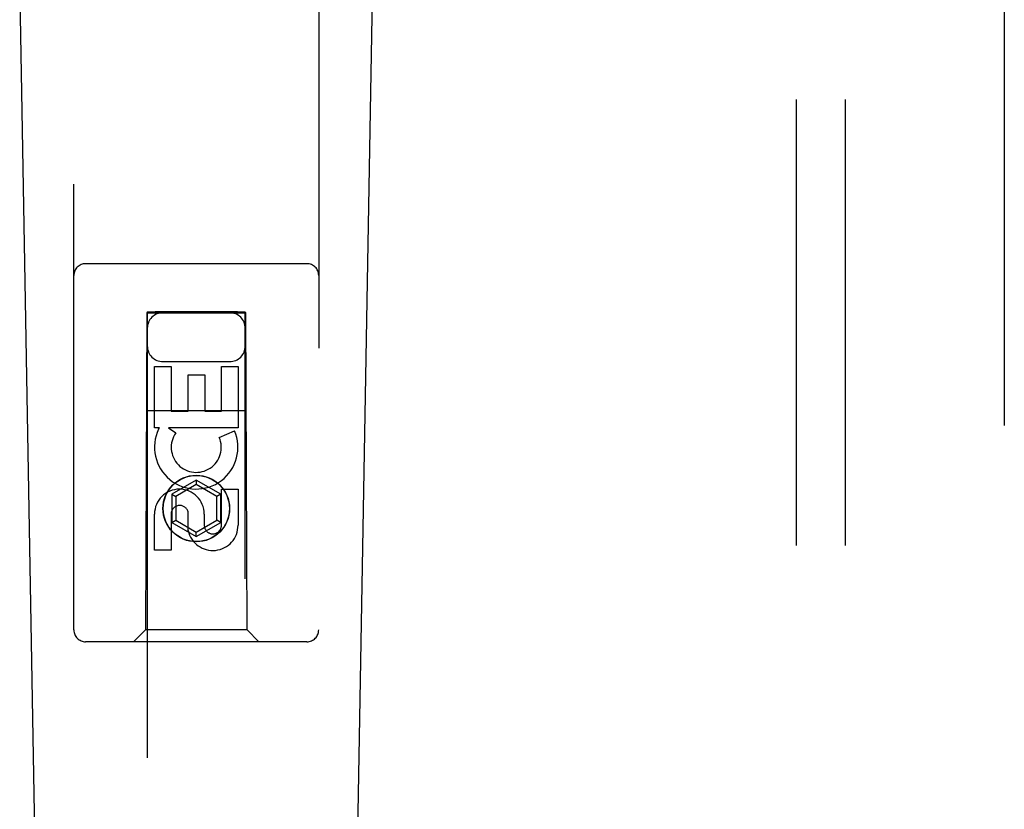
# Model space of a CAD drawing. Header units: inches. Extents: x 0 to 207, y 0 to 134.
# Tile 56 of 78: x 92.73 to 95.25, y 63.5 to 65.52. Entities that reach past the tile are written whole.
import ezdxf

# ---------------------------------------------------------------- set-up
doc = ezdxf.new("R2010")
doc.units = ezdxf.units.IN
doc.header["$LTSCALE"] = 11.383625
doc.header["$MEASUREMENT"] = 0
doc.linetypes.add('HIDDEN', pattern=[0.2, 0.1, -0.1])
for name, color, linetype in [('DEFAULT_2', 8, 'HIDDEN'), ('RIGHTHAND_DOOR_ASSEMBLY', 7, 'CONTINUOUS'), ('SUBPANEL', 7, 'CONTINUOUS')]:
    doc.layers.add(name, color=color, linetype=linetype)

msp = doc.modelspace()

# ---------------------------------------------------------------- linework, layer by layer
at = {"layer": 'DEFAULT_2', "color": 8, "linetype": 'HIDDEN'}
msp.add_line((95.2464, 97.4931), (95.2464, 36.3891), dxfattribs=at)
at = {"layer": 'RIGHTHAND_DOOR_ASSEMBLY', "color": 8, "linetype": 'HIDDEN'}
for p, q in [((92.8714, 63.9586), (92.8714, 65.8161)), ((93.4964, 65.8161), (93.4964, 63.9586)), ((93.4664, 64.8936), (92.9014, 64.8936)), ((93.0574, 64.7686), (93.0539, 63.9586)), ((93.0574, 64.7686), (93.3104, 64.7686)), ((93.0589, 64.7704), (93.0589, 36.7686)), ((93.0596, 64.7704), (93.0608, 64.7704)), ((93.0608, 64.7704), (93.0648, 64.7704)), ((93.0674, 64.7673), (93.0616, 64.7673)), ((93.0648, 64.7704), (93.0754, 64.7705)), ((93.0789, 64.7673), (93.0674, 64.7673)), ((93.0754, 64.7705), (93.0789, 64.7705)), ((93.2889, 64.7705), (93.0789, 64.7705)), ((93.2924, 64.7673), (93.0789, 64.7673)), ((93.2889, 64.7705), (93.3004, 64.7704)), ((93.303, 64.7673), (93.2924, 64.7673)), ((93.3004, 64.7704), (93.3062, 64.7704)), ((93.307, 64.7674), (93.303, 64.7673)), ((93.3082, 64.7674), (93.307, 64.7674)), ((93.3089, 36.7686), (93.3089, 64.7704)), ((93.3139, 63.9586), (93.3104, 64.7686)), ((93.0989, 64.6436), (93.2689, 64.6436)), ((93.0773, 64.6308), (93.1198, 64.6308)), ((93.0773, 64.4746), (93.0773, 64.6308)), ((93.1198, 64.6308), (93.1198, 64.5173)), ((93.2481, 64.6308), (93.2905, 64.6308)), ((93.2481, 64.5173), (93.2481, 64.6308)), ((93.2905, 64.6308), (93.2905, 64.4746)), ((93.1632, 64.6095), (93.2057, 64.6095)), ((93.1632, 64.5173), (93.1632, 64.6095)), ((93.2057, 64.6095), (93.2057, 64.5173)), ((93.0563, 64.5186), (93.3115, 64.5186)), ((93.1198, 64.5173), (93.1632, 64.5173)), ((93.2057, 64.5173), (93.2481, 64.5173)), ((93.0896, 64.4746), (93.0773, 64.4746)), ((93.0878, 64.4711), (93.0896, 64.4746)), ((93.2905, 64.4746), (93.1129, 64.4746)), ((93.1129, 64.4746), (93.1315, 64.4616)), ((93.2424, 64.4503), (93.2816, 64.4672)), ((93.1839, 64.3411), (93.1214, 64.305)), ((93.2464, 64.305), (93.1839, 64.3411)), ((93.1839, 64.3411), (93.1839, 64.3296)), ((93.1839, 64.3296), (93.1314, 64.2992)), ((93.2364, 64.2992), (93.1839, 64.3296)), ((93.2481, 64.3184), (93.2905, 64.3184)), ((93.2481, 64.2259), (93.2481, 64.3184)), ((93.2905, 64.3184), (93.2905, 64.2259)), ((93.1214, 64.305), (93.1314, 64.2992)), ((93.1214, 64.305), (93.1214, 64.2329)), ((93.1314, 64.2992), (93.1314, 64.2386)), ((93.2464, 64.305), (93.2364, 64.2992)), ((93.2364, 64.2386), (93.2364, 64.2992)), ((93.2464, 64.2329), (93.2464, 64.305)), ((93.0773, 64.1621), (93.0773, 64.2545)), ((93.1198, 64.2545), (93.1198, 64.1621)), ((93.1633, 64.2121), (93.1633, 64.2584)), ((93.2042, 64.2545), (93.2042, 64.226)), ((93.1214, 64.2329), (93.1314, 64.2386)), ((93.1214, 64.2329), (93.1839, 64.1968)), ((93.1314, 64.2386), (93.1839, 64.2083)), ((93.1839, 64.2083), (93.2364, 64.2386)), ((93.1839, 64.1968), (93.2464, 64.2329)), ((93.2464, 64.2329), (93.2364, 64.2386)), ((93.1839, 64.1968), (93.1839, 64.2083)), ((93.1198, 64.1621), (93.0773, 64.1621)), ((93.0539, 63.9586), (93.0239, 63.9286)), ((93.3139, 63.9586), (93.0539, 63.9586)), ((93.3139, 63.9586), (93.3439, 63.9286)), ((93.4664, 63.9286), (92.9014, 63.9286))]:
    msp.add_line(p, q, dxfattribs=at)
at = {"layer": 'RIGHTHAND_DOOR_ASSEMBLY', "color": 7, "linetype": 'Continuous'}
for p, q in [((92.8054, 61.5067), (92.7331, 65.646)), ((93.5624, 61.5067), (93.6347, 65.646))]:
    msp.add_line(p, q, dxfattribs=at)
at = {"layer": 'RIGHTHAND_DOOR_ASSEMBLY', "color": 8, "linetype": 'HIDDEN'}
for points in [[(93.0589, 64.7704), (93.059, 64.7704), (93.0592, 64.7704), (93.0596, 64.7704)], [(93.0616, 64.7673), (93.0601, 64.7674), (93.0596, 64.7674), (93.0592, 64.7674), (93.059, 64.7674), (93.0589, 64.7674)], [(93.3062, 64.7704), (93.3077, 64.7704), (93.3082, 64.7704), (93.3086, 64.7704), (93.3088, 64.7704), (93.3089, 64.7704)], [(93.3089, 64.7674), (93.3088, 64.7674), (93.3086, 64.7674), (93.3082, 64.7674)]]:
    msp.add_lwpolyline(points, dxfattribs=at)
for radius in [0.085, 0.0845]:
    msp.add_circle((93.1839, 64.2686), radius, dxfattribs=at)
for centre, radius, start, end in [((92.9014, 64.8636), 0.03, 90, 180), ((93.4664, 64.8636), 0.03, 0, 90), ((93.0989, 64.7286), 0.04, 90, 180), ((93.2689, 64.7286), 0.04, 0, 90), ((93.0989, 64.6836), 0.04, 180, 270), ((93.2689, 64.6836), 0.04, 270, 360), ((93.1838, 64.4249), 0.1065, 154.2636, 23.4027), ((93.1838, 64.4249), 0.0639, 144.8895, 23.4026), ((93.1408, 64.2545), 0.0635, 0, 180), ((93.1417, 64.2545), 0.0219, 10.307, 180), ((93.2262, 64.2259), 0.0644, 192.2995, 0.0775), ((93.2262, 64.2259), 0.0219, 179.9011, 360), ((92.9014, 63.9586), 0.03, 180, 270), ((93.4664, 63.9586), 0.03, 270, 360)]:
    msp.add_arc(centre, radius, start, end, dxfattribs=at)
at = {"layer": 'SUBPANEL', "color": 8, "linetype": 'HIDDEN'}
for p, q in [((94.7152, 94.9099), (94.7152, 38.9724)), ((94.8402, 94.9099), (94.8402, 38.9724))]:
    msp.add_line(p, q, dxfattribs=at)

doc.saveas('drawing.dxf')
